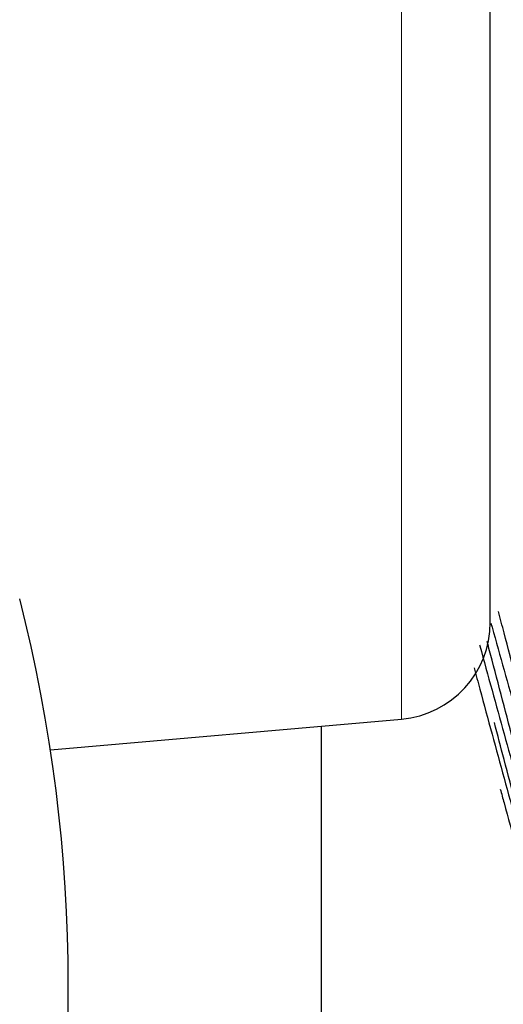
# Model space of a CAD drawing. Header units: inches. Extents: x 0 to 17820, y -10 to 12600.
# Tile 41 of 256: x 6478 to 6503, y 3317 to 3367. Entities that reach past the tile are written whole.
import ezdxf

# ---------------------------------------------------------------- set-up
doc = ezdxf.new("R2010")
doc.units = ezdxf.units.IN
doc.layers.add('1', color=7, linetype='Continuous', true_color=0xffffff)

msp = doc.modelspace()

# ---------------------------------------------------------------- linework, layer by layer
at = {"layer": '1', "color": 110, "linetype": 'Continuous', "lineweight": 13}
msp.add_line((6497.97, 3331.189), (6497.97, 3631.988), dxfattribs=at)
at = {"layer": '1', "color": 2, "linetype": 'Continuous', "lineweight": 25}
for p, q in [((6502.534, 3336.17), (6502.534, 3456.589)), ((6479.918, 3329.61), (6497.97, 3331.189)), ((6493.834, 3330.828), (6493.834, 3300.924))]:
    msp.add_line(p, q, dxfattribs=at)
for centre, radius, start, end in [((6400.834, 3317.539), 80, 345.63938, 14.36062), ((6497.534, 3336.17), 5, 275, 0)]:
    msp.add_arc(centre, radius, start, end, dxfattribs=at)
for points, knots in [([(6503.86, 3333.272), (6503.656, 3334.058), (6503.357, 3335.208), (6503.056, 3336.358), (6502.96, 3336.721)], [0, 0, 0, 0, 0.684112, 1, 1, 1, 1]), ([(6502.576, 3336.105), (6502.593, 3336.045), (6502.817, 3335.24), (6503.247, 3333.704), (6503.656, 3332.252), (6503.86, 3331.533)], [0, 0, 0, 0, 0.038693, 0.519346, 1, 1, 1, 1]), ([(6503.86, 3329.523), (6503.656, 3330.306), (6503.247, 3331.872), (6502.75, 3333.758), (6502.459, 3334.861), (6502.375, 3335.179)], [0, 0, 0, 0, 0.416049, 0.832098, 1, 1, 1, 1]), ([(6501.985, 3335.015), (6501.99, 3334.994), (6502.205, 3334.209), (6502.627, 3332.67), (6503.247, 3330.424), (6503.656, 3328.948), (6503.86, 3328.216)], [0, 0, 0, 0, 0.008776, 0.339184, 0.669592, 1, 1, 1, 1]), ([(6501.705, 3333.821), (6501.804, 3333.455), (6502.112, 3332.316), (6502.627, 3330.42), (6503.247, 3328.147), (6503.656, 3326.65), (6503.86, 3325.906)], [0, 0, 0, 0, 0.13596, 0.423974, 0.711987, 1, 1, 1, 1]), ([(6503.86, 3326.779), (6503.656, 3327.556), (6503.286, 3328.964), (6502.913, 3330.378), (6502.745, 3331.011)], [0, 0, 0, 0, 0.552906, 1, 1, 1, 1]), ([(6503.052, 3327.596), (6503.117, 3327.357), (6503.387, 3326.355), (6503.656, 3325.36), (6503.86, 3324.606)], [0, 0, 0, 0, 0.238422, 1, 1, 1, 1])]:
    msp.add_open_spline(points, degree=3, knots=knots, dxfattribs=at)

doc.saveas('drawing.dxf')
